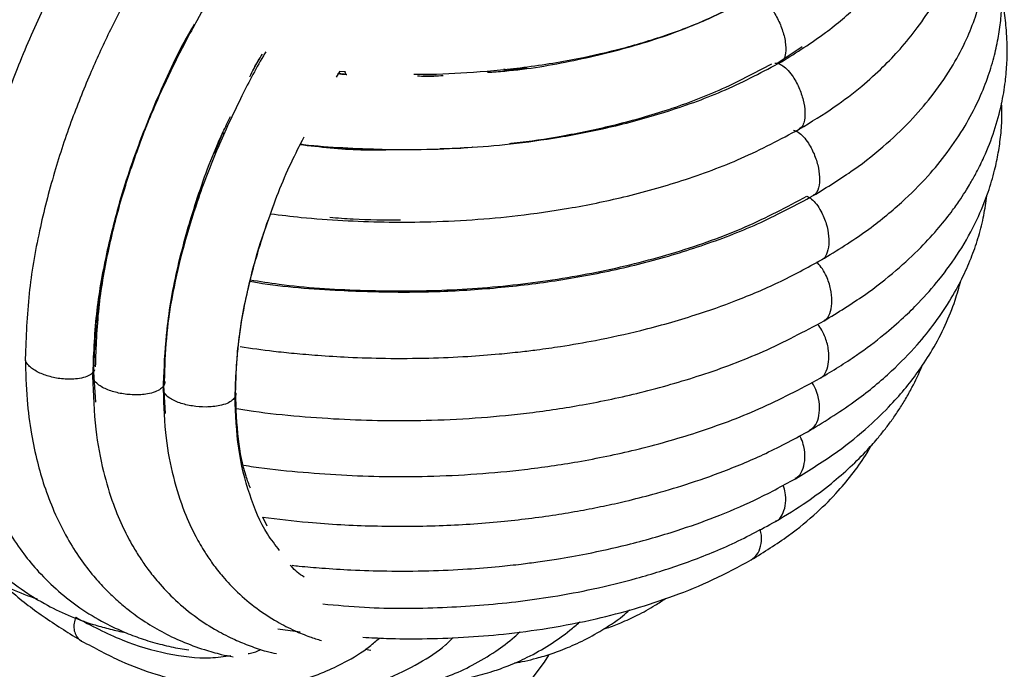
# Paper-space layout '_Isométrica' of a CAD drawing. Header units: millimetres. Extents: x -223 to 177, y -91 to 650.
# Tile 3 of 11: x -55 to 39, y -31 to 31. Entities that reach past the tile are written whole.
import ezdxf

# ---------------------------------------------------------------- set-up
doc = ezdxf.new("R2010")
doc.units = ezdxf.units.MM

psp = doc.layouts.new('_Isométrica')

# ---------------------------------------------------------------- linework, layer by layer
at = {"color": 7, "linetype": 'Continuous', "lineweight": 25}
for p, q in [((17.117, 26.704), (19.483, 28.293)), ((-32.457, 26.046), (-31.892, 27.115)), ((-8.629, 25.969), (-8.707, 26.181)), ((-6.555, 26.249), (-8.629, 25.969)), ((-8.614, 26.158), (-8.546, 25.98)), ((-8.529, 25.983), (-8.59, 26.152)), ((16.915, 26.695), (17.117, 26.704)), ((-24.582, 25.368), (-24.235, 25.947)), ((-24.434, 25.746), (-23.632, 25.674)), ((-24.308, 25.952), (-23.734, 25.912)), ((-23.665, 25.617), (-23.8, 25.917)), ((-15.182, 25.509), (-16.386, 25.465)), ((-36.132, 18.201), (-35.366, 20.066)), ((-35.373, 20.049), (-35.197, 20.018)), ((-35.188, 20.037), (-35.366, 20.066)), ((-35.334, 20.143), (-35.153, 20.112)), ((-47.463, -2.312), (-47.571, -2.519)), ((-47.571, -2.519), (-47.378, -5.363)), ((-40.747, -6.434), (-40.93, -3.797)), ((-31.129, -17.076), (-31.558, -16.25)), ((-30.122, -26.81), (-28.027, -27.075)), ((-21.88, -28.74), (-21.314, -28.811))]:
    psp.add_line(p, q, dxfattribs=at)
at = {"color": 7, "linetype": 'Continuous', "lineweight": 25, "flags": 128}
psp.add_lwpolyline([(-37.805, -34.151), (-35.794, -35.166), (-33.566, -36.018), (-31.162, -36.691), (-28.623, -37.172), (-25.997, -37.454), (-23.328, -37.531), (-20.666, -37.403), (-18.057, -37.07), (-15.548, -36.54), (-13.184, -35.821), (-11.007, -34.927), (-9.056, -33.874), (-7.365, -32.68), (-5.965, -31.366), (-4.881, -29.956), (-4.498, -29.288)], dxfattribs=at)
at = {"color": 7, "linetype": 'Continuous', "lineweight": 25}
for points, knots in [([(-50.285, 58.11), (-51.075, 57.106), (-53.423, 54.122), (-56.879, 48.967), (-60.424, 42.907), (-63.237, 37.271), (-65.413, 32.181), (-67.041, 27.7), (-68.219, 23.867), (-69.046, 20.679), (-69.659, 17.88), (-70.152, 15.145), (-70.612, 11.79), (-70.927, 7.709), (-70.901, 3.03), (-70.412, -1.585), (-69.468, -5.844), (-68.18, -9.516), (-66.785, -12.357), (-65.345, -14.673), (-63.766, -16.753), (-61.929, -18.682), (-59.91, -20.383), (-57.767, -21.825), (-55.432, -23.079), (-53.742, -23.675), (-52.915, -23.967)], [0, 0, 0, 0, 0.0346929, 0.1032226, 0.1655203, 0.2215699, 0.2713606, 0.3148898, 0.3521475, 0.3831256, 0.4083315, 0.4347258, 0.4645114, 0.5095222, 0.5606239, 0.6148586, 0.6665131, 0.7150919, 0.7581525, 0.7874413, 0.8216538, 0.8604297, 0.8927768, 0.9275504, 0.9645687, 1, 1, 1, 1]), ([(-45.296, 55.019), (-46.02, 54.087), (-47.329, 52.4), (-49.104, 49.916), (-50.967, 47.171), (-53.064, 43.844), (-55.384, 39.788), (-57.467, 35.717), (-59.055, 32.232), (-60.152, 29.59), (-60.99, 27.424), (-61.834, 25.073), (-62.768, 22.189), (-63.672, 18.962), (-64.483, 15.469), (-65.131, 11.883), (-65.635, 7.78), (-65.844, 3.609), (-65.72, -0.095), (-65.436, -2.86), (-65.108, -4.944), (-64.691, -6.941), (-64.104, -9.131), (-63.251, -11.576), (-62.205, -13.886), (-61.153, -15.756), (-60.143, -17.292), (-58.952, -18.864), (-57.184, -20.816), (-54.906, -22.764), (-52.386, -24.381), (-49.974, -25.559), (-47.948, -26.306), (-46.176, -26.795), (-45.171, -27.035), (-44.637, -27.12), (-44.602, -27.126)], [0, 0, 0, 0, 0.0308268, 0.0557721, 0.0790253, 0.1164017, 0.1567834, 0.1988435, 0.2339392, 0.2558733, 0.2734571, 0.294887, 0.3218201, 0.3542728, 0.3855483, 0.42068, 0.4570795, 0.5055373, 0.5464679, 0.5737722, 0.596226, 0.6169786, 0.6431075, 0.6748981, 0.7093243, 0.736412, 0.7557618, 0.7788791, 0.8110744, 0.8569706, 0.8955387, 0.9277851, 0.9603384, 0.9793975, 0.9986475, 1, 1, 1, 1]), ([(17.524, 26.838), (18.957, 27.734), (21.627, 29.403), (24.695, 32.046), (26.91, 34.402), (28.431, 36.405), (29.433, 37.99), (30.145, 39.303), (30.735, 40.557), (31.374, 42.18), (31.984, 44.276), (32.377, 46.667), (32.476, 48.918), (32.377, 50.821), (32.145, 52.491), (31.886, 53.865), (31.615, 54.71), (31.513, 55.031)], [0, 0, 0, 0, 0.126669, 0.235947, 0.327731, 0.401957, 0.458592, 0.498281, 0.537902, 0.584868, 0.658908, 0.741025, 0.812412, 0.871239, 0.919979, 0.969599, 1, 1, 1, 1]), ([(19.215, 20.462), (20.341, 21.149), (22.446, 22.434), (25.034, 24.427), (27.087, 26.264), (28.851, 28.104), (30.494, 30.122), (31.915, 32.265), (33.031, 34.384), (33.803, 36.246), (34.323, 37.864), (34.685, 39.326), (34.957, 40.832), (35.143, 42.592), (35.178, 44.576), (35.018, 46.722), (34.673, 48.707), (34.258, 50.36), (33.958, 51.249), (33.836, 51.611)], [0, 0, 0, 0, 0.090093, 0.168516, 0.235248, 0.294924, 0.362596, 0.43945, 0.503042, 0.562158, 0.610326, 0.648296, 0.689795, 0.739911, 0.798619, 0.858347, 0.922264, 0.968345, 1, 1, 1, 1]), ([(-40.497, 50.995), (-41.487, 49.703), (-43.58, 46.97), (-46.455, 42.622), (-49.49, 37.538), (-52.315, 32.07), (-54.768, 26.417), (-56.551, 21.478), (-57.793, 17.308), (-58.643, 13.82), (-59.243, 10.776), (-59.674, 7.941), (-60.06, 4.298), (-60.214, -0.124), (-59.891, -4.663), (-59.201, -8.602), (-58.245, -12.054), (-56.999, -15.121), (-55.601, -17.679), (-54.237, -19.678), (-52.69, -21.542), (-50.925, -23.266), (-48.835, -24.889), (-46.689, -26.189), (-44.659, -27.138), (-42.826, -27.818), (-41.124, -28.304), (-39.689, -28.634), (-38.835, -28.746), (-38.559, -28.782)], [0, 0, 0, 0, 0.04311, 0.091176, 0.136057, 0.197382, 0.251521, 0.298457, 0.338176, 0.370659, 0.398926, 0.426811, 0.454327, 0.508352, 0.56387, 0.602489, 0.644456, 0.690747, 0.725199, 0.756292, 0.785098, 0.819987, 0.853553, 0.890151, 0.919762, 0.942327, 0.966483, 0.989198, 1, 1, 1, 1]), ([(20.544, 14.18), (21.849, 14.981), (24.353, 16.517), (27.449, 18.999), (29.937, 21.4), (32.046, 23.889), (33.736, 26.382), (35.019, 28.839), (35.87, 30.972), (36.43, 32.837), (36.836, 34.709), (37.119, 36.882), (37.175, 39.405), (36.934, 41.997), (36.451, 44.363), (35.926, 46.19), (35.523, 47.215), (35.386, 47.563)], [0, 0, 0, 0, 0.097124, 0.1862997, 0.2674502, 0.3405274, 0.4253163, 0.4960485, 0.5564756, 0.607436, 0.6517882, 0.7089043, 0.780958, 0.8511918, 0.9147412, 0.9709888, 1, 1, 1, 1]), ([(-35.943, 46.113), (-36.527, 45.338), (-37.897, 43.518), (-39.914, 40.539), (-41.996, 37.225), (-44.032, 33.678), (-45.983, 29.915), (-47.896, 25.767), (-49.704, 21.256), (-51.389, 16.199), (-52.797, 10.658), (-53.819, 4.701), (-53.955, 0.811), (-54.025, -1.216)], [0, 0, 0, 0, 0.0546027, 0.1281852, 0.2003681, 0.2719846, 0.3549537, 0.4357735, 0.5272387, 0.6293752, 0.7422059, 0.8657471, 1, 1, 1, 1]), ([(21.33, 8.103), (22.785, 8.999), (25.525, 10.688), (28.806, 13.385), (31.307, 15.876), (33.303, 18.299), (34.895, 20.676), (36.138, 23.031), (37.021, 25.185), (37.633, 27.163), (38.04, 28.993), (38.287, 30.709), (38.413, 32.487), (38.404, 34.552), (38.132, 37.156), (37.641, 39.558), (37.089, 41.066), (36.929, 41.504)], [0, 0, 0, 0, 0.108526, 0.204453, 0.287687, 0.358146, 0.434667, 0.502675, 0.563602, 0.617449, 0.666523, 0.712294, 0.754823, 0.806246, 0.875348, 0.963791, 1, 1, 1, 1]), ([(-31.606, 40.417), (-31.679, 40.32), (-32.493, 39.237), (-33.949, 37.076), (-35.953, 33.943), (-37.918, 30.563), (-39.811, 26.97), (-41.669, 23), (-43.431, 18.676), (-45.077, 13.818), (-46.455, 8.488), (-47.457, 2.754), (-47.589, -0.989), (-47.658, -2.938)], [0, 0, 0, 0, 0.007456, 0.083535, 0.158814, 0.233984, 0.320973, 0.405844, 0.502, 0.609466, 0.728292, 0.858477, 1, 1, 1, 1]), ([(-17.261, 25.677), (-17.113, 25.674), (-15.439, 25.636), (-12.056, 25.803), (-6.993, 26.236), (-2.045, 27.03), (2.65, 28.109), (6.982, 29.433), (11.308, 31.116), (13.923, 32.521), (15.268, 33.243)], [0, 0, 0, 0, 0.012318, 0.139936, 0.282262, 0.43938, 0.566992, 0.702981, 0.847331, 1, 1, 1, 1]), ([(-10.294, 25.845), (-9.746, 25.88), (-6.959, 26.057), (-2.082, 26.904), (4.135, 28.42), (9.922, 30.466), (13.243, 32.218), (14.903, 33.094)], [0, 0, 0, 0, 0.057785, 0.29368, 0.529303, 0.764705, 1, 1, 1, 1]), ([(14.903, 33.094), (15.041, 33.075), (15.335, 33.033), (15.847, 32.692), (16.471, 32.06), (17.106, 31.092), (17.627, 29.9), (17.934, 28.704), (17.963, 27.748), (17.8, 27.115), (17.6, 26.93), (17.514, 26.851)], [0, 0, 0, 0, 0.071021, 0.151433, 0.242561, 0.39288, 0.542004, 0.691127, 0.841446, 0.932574, 1, 1, 1, 1]), ([(21.569, 2.337), (22.868, 3.133), (25.314, 4.632), (28.306, 6.989), (30.631, 9.147), (32.376, 11.058), (33.602, 12.608), (34.439, 13.798), (34.986, 14.646), (35.488, 15.477), (36.06, 16.504), (36.868, 18.153), (37.707, 20.298), (38.361, 22.696), (38.725, 24.853), (38.88, 26.706), (38.903, 28.32), (38.814, 29.96), (38.664, 31.402), (38.458, 32.332), (38.385, 32.659)], [0, 0, 0, 0, 0.105212, 0.198107, 0.278607, 0.346623, 0.40209, 0.438699, 0.466547, 0.486162, 0.519393, 0.56355, 0.638948, 0.713346, 0.776367, 0.828222, 0.87431, 0.916871, 0.970743, 1, 1, 1, 1]), ([(-38.044, 30.386), (-38.226, 30.075), (-39.624, 27.695), (-41.759, 23.009), (-44.322, 16.451), (-46.162, 9.896), (-47.349, 3.477), (-47.497, -0.521), (-47.571, -2.519)], [0, 0, 0, 0, 0.0292101, 0.2236219, 0.4178878, 0.6120093, 0.8060349, 1, 1, 1, 1]), ([(-40.581, 25.247), (-40.398, 25.655), (-39.806, 26.978), (-39.116, 28.271), (-38.639, 29.165)], [0, 0, 0, 0, 0.308522, 1, 1, 1, 1]), ([(-31.269, 27.769), (-31.346, 27.642), (-32.216, 26.21), (-33.764, 23.197), (-35.92, 18.595), (-37.707, 13.914), (-39.12, 9.308), (-40.139, 4.894), (-40.846, 0.306), (-40.936, -2.662), (-40.983, -4.187)], [0, 0, 0, 0, 0.012392, 0.140001, 0.282316, 0.439422, 0.567025, 0.703003, 0.847343, 1, 1, 1, 1]), ([(-32.778, 25.406), (-32.65, 25.679), (-32.303, 26.418), (-31.869, 27.117), (-31.595, 27.558)], [0, 0, 0, 0, 0.368955, 1, 1, 1, 1]), ([(-28.049, 19.06), (-27.929, 19.046), (-26.583, 18.882), (-23.984, 18.702), (-20.268, 18.533), (-16.359, 18.522), (-12.3, 18.679), (-7.933, 19.055), (-3.307, 19.692), (1.723, 20.695), (7.027, 22.167), (12.494, 24.166), (15.801, 25.923), (17.524, 26.838)], [0, 0, 0, 0, 0.007479, 0.083556, 0.158834, 0.234, 0.320998, 0.405867, 0.502008, 0.609491, 0.7283, 0.858476, 1, 1, 1, 1]), ([(16.584, 26.619), (14.964, 25.758), (11.848, 24.1), (6.695, 22.192), (1.67, 20.758), (-3.132, 19.781), (-6.397, 19.255), (-8.058, 19.099), (-8.212, 19.085)], [0, 0, 0, 0, 0.232553, 0.447208, 0.643962, 0.822767, 0.983564, 1, 1, 1, 1]), ([(17.117, 26.704), (17.26, 26.657), (17.567, 26.559), (18.068, 26.142), (18.653, 25.433), (19.208, 24.413), (19.614, 23.212), (19.794, 22.048), (19.705, 21.168), (19.476, 20.644), (19.272, 20.527), (19.201, 20.486)], [0, 0, 0, 0, 0.072394, 0.154361, 0.247252, 0.400477, 0.552484, 0.704492, 0.857717, 0.950607, 1, 1, 1, 1]), ([(-23.607, 25.614), (-23.627, 25.615), (-23.918, 25.627), (-24.206, 25.656), (-24.473, 25.683)], [0, 0, 0, 0, 0.0708359, 1, 1, 1, 1]), ([(-16.916, 25.5), (-16.398, 25.483), (-15.579, 25.457), (-14.769, 25.526), (-14.471, 25.551)], [0, 0, 0, 0, 0.632772, 1, 1, 1, 1]), ([(-47.378, -2.016), (-47.314, -0.182), (-47.191, 3.345), (-46.267, 8.763), (-44.997, 13.831), (-43.442, 18.478), (-42.264, 21.571), (-41.567, 23.089), (-41.501, 23.232)], [0, 0, 0, 0, 0.232497, 0.4471, 0.643807, 0.822569, 0.983327, 1, 1, 1, 1]), ([(21.2, -3.094), (22.371, -2.381), (24.508, -1.08), (27.079, 0.875), (28.999, 2.54), (30.757, 4.263), (32.576, 6.32), (34.462, 8.937), (36.004, 11.715), (37.06, 14.301), (37.688, 16.424), (38.072, 18.239), (38.301, 19.945), (38.421, 21.52), (38.382, 22.523), (38.366, 22.927)], [0, 0, 0, 0, 0.109148, 0.199244, 0.270183, 0.327934, 0.414908, 0.515595, 0.624499, 0.716288, 0.787735, 0.84327, 0.899216, 0.95934, 1, 1, 1, 1]), ([(-40.93, -3.797), (-40.859, -1.922), (-40.716, 1.831), (-39.594, 7.865), (-37.798, 14.008), (-36.092, 18.656), (-34.851, 21.16), (-34.606, 21.654)], [0, 0, 0, 0, 0.235239, 0.470613, 0.70619, 0.942042, 1, 1, 1, 1]), ([(-34.177, -4.86), (-34.108, -3.126), (-33.972, 0.345), (-32.898, 5.935), (-31.197, 11.623), (-29.415, 16.276), (-28.055, 18.93), (-27.644, 19.733)], [0, 0, 0, 0, 0.2250915, 0.4503653, 0.6759329, 0.9019129, 1, 1, 1, 1]), ([(-30.814, 12.456), (-29.85, 12.338), (-27.589, 12.062), (-24, 11.805), (-20.089, 11.659), (-15.999, 11.67), (-11.765, 11.861), (-7.216, 12.279), (-2.406, 12.968), (2.817, 14.038), (8.319, 15.59), (13.988, 17.683), (17.425, 19.51), (19.215, 20.462)], [0, 0, 0, 0, 0.0546213, 0.1282024, 0.2003842, 0.2719993, 0.3549665, 0.4357846, 0.5272479, 0.6293824, 0.7422109, 0.8657497, 1, 1, 1, 1]), ([(18.682, 20.378), (18.828, 20.32), (19.138, 20.196), (19.631, 19.747), (20.194, 19.008), (20.708, 17.971), (21.06, 16.774), (21.181, 15.632), (21.037, 14.793), (20.787, 14.32), (20.588, 14.231), (20.53, 14.205)], [0, 0, 0, 0, 0.073199, 0.156078, 0.250001, 0.40493, 0.558628, 0.712326, 0.867255, 0.961178, 1, 1, 1, 1]), ([(-28.072, 19.014), (-26.143, 18.792), (-23.429, 18.479), (-20.671, 18.504), (-19.873, 18.511)], [0, 0, 0, 0, 0.710674, 1, 1, 1, 1]), ([(-20.77, 18.553), (-21.548, 18.573), (-23.536, 18.624), (-25.882, 18.778), (-27.432, 18.95), (-27.792, 18.99)], [0, 0, 0, 0, 0.3304287, 0.844361, 1, 1, 1, 1]), ([(-11.72, 18.75), (-11.733, 18.748), (-12.745, 18.651), (-13.772, 18.624), (-14.785, 18.597)], [0, 0, 0, 0, 0.013479, 1, 1, 1, 1]), ([(-40.843, -3.378), (-40.805, -2.039), (-40.731, 0.559), (-40.182, 4.552), (-39.381, 8.38), (-38.447, 11.883), (-37.66, 14.101), (-37.304, 15.104)], [0, 0, 0, 0, 0.231163, 0.448712, 0.652664, 0.842995, 1, 1, 1, 1]), ([(-32.764, 6.075), (-32.53, 6.034), (-29.756, 5.549), (-24.909, 5.211), (-18.404, 4.997), (-12.575, 5.173), (-6.754, 5.681), (-0.941, 6.56), (4.795, 7.826), (10.363, 9.509), (15.726, 11.593), (18.924, 13.31), (20.544, 14.18)], [0, 0, 0, 0, 0.012733, 0.151092, 0.252527, 0.352765, 0.45484, 0.559051, 0.66541, 0.774081, 0.885588, 1, 1, 1, 1]), ([(-32.734, 6.216), (-31.828, 6.072), (-28.435, 5.532), (-22.34, 5.157), (-14.599, 5.127), (-6.914, 5.732), (0.555, 6.933), (7.634, 8.747), (14.24, 11.104), (18.041, 13.117), (19.942, 14.123)], [0, 0, 0, 0, 0.049532, 0.185424, 0.32127, 0.457085, 0.592861, 0.728593, 0.864304, 1, 1, 1, 1]), ([(19.942, 14.123), (20.089, 14.04), (20.403, 13.865), (20.872, 13.353), (21.38, 12.56), (21.802, 11.502), (22.031, 10.33), (22.026, 9.249), (21.765, 8.52), (21.497, 8.151), (21.336, 8.111), (21.328, 8.109)], [0, 0, 0, 0, 0.075753, 0.161523, 0.258723, 0.419057, 0.578117, 0.737177, 0.897511, 0.994711, 1, 1, 1, 1]), ([(20.243, -8.025), (21.751, -7.09), (24.558, -5.349), (27.849, -2.588), (30.268, -0.122), (32.128, 2.181), (33.587, 4.371), (34.725, 6.488), (35.579, 8.464), (36.218, 10.37), (36.707, 12.274), (36.868, 13.544), (36.947, 14.162)], [0, 0, 0, 0, 0.162475, 0.302533, 0.419898, 0.514385, 0.613735, 0.70117, 0.778006, 0.852429, 0.928056, 1, 1, 1, 1]), ([(-34.123, -4.47), (-34.087, -3.243), (-34.018, -0.86), (-33.499, 2.809), (-32.749, 6.327), (-31.786, 9.822), (-30.944, 12.135), (-30.508, 13.332)], [0, 0, 0, 0, 0.220532, 0.4282, 0.623045, 0.805039, 1, 1, 1, 1]), ([(-18.515, 11.856), (-20.015, 11.858), (-22.258, 11.86), (-24.475, 12.044), (-25.209, 12.105)], [0, 0, 0, 0, 0.668985, 1, 1, 1, 1]), ([(-33.703, -0.103), (-32.65, -0.254), (-30.958, -0.497), (-28.501, -0.75), (-26.151, -0.952), (-23.271, -1.127), (-19.765, -1.235), (-15.984, -1.214), (-12.39, -1.059), (-9.494, -0.837), (-7.312, -0.614), (-5.375, -0.379), (-3.005, -0.042), (0.295, 0.529), (4.596, 1.472), (9.045, 2.731), (13.377, 4.269), (17.427, 5.979), (19.987, 7.372), (21.33, 8.103)], [0, 0, 0, 0, 0.054803, 0.088069, 0.126122, 0.174925, 0.234487, 0.303586, 0.365982, 0.41662, 0.451275, 0.478005, 0.51663, 0.574535, 0.651758, 0.748359, 0.823576, 0.907449, 1, 1, 1, 1]), ([(21.555, 2.361), (21.634, 2.405), (21.933, 2.573), (22.212, 3.219), (22.341, 4.203), (22.218, 5.342), (21.885, 6.405), (21.429, 7.222), (21.092, 7.68), (20.892, 7.829), (20.856, 7.856)], [0, 0, 0, 0, 0.063661, 0.242254, 0.419426, 0.596599, 0.775191, 0.88346, 0.978998, 1, 1, 1, 1]), ([(18.841, -12.611), (20.208, -11.766), (22.72, -10.214), (25.656, -7.814), (27.763, -5.771), (29.318, -4.003), (30.638, -2.274), (31.91, -0.31), (33.062, 1.903), (33.943, 4.083), (34.326, 5.511), (34.491, 6.128)], [0, 0, 0, 0, 0.17114, 0.314393, 0.429467, 0.516136, 0.599453, 0.694326, 0.806228, 0.916385, 1, 1, 1, 1]), ([(-34.032, -5.959), (-33.505, -6.046), (-31.549, -6.366), (-28.127, -6.704), (-23.86, -7.009), (-19.685, -7.127), (-15.361, -7.086), (-10.901, -6.852), (-6.117, -6.378), (-1.075, -5.62), (4.39, -4.465), (10.144, -2.809), (16.076, -0.591), (19.688, 1.334), (21.569, 2.337)], [0, 0, 0, 0, 0.027392, 0.101655, 0.17342, 0.242697, 0.310759, 0.389896, 0.466693, 0.553386, 0.650021, 0.756646, 0.873295, 1, 1, 1, 1]), ([(21.192, -3.08), (21.218, -3.07), (21.484, -2.975), (21.791, -2.452), (22.035, -1.565), (22.02, -0.479), (21.781, 0.572), (21.383, 1.408), (21.105, 1.864), (20.941, 2.014), (20.936, 2.019)], [0, 0, 0, 0, 0.020497, 0.210969, 0.399926, 0.588884, 0.779355, 0.894826, 0.996718, 1, 1, 1, 1]), ([(-54.025, -1.216), (-53.994, -2.534), (-53.934, -5), (-53.501, -8.238), (-52.938, -10.934), (-52.226, -13.381), (-51.3, -15.814), (-50.154, -18.116), (-48.877, -20.143), (-47.651, -21.743), (-46.51, -23.002), (-45.424, -24.047), (-44.256, -25.036), (-42.824, -26.077), (-41.124, -27.099), (-39.185, -28.034), (-37.294, -28.728), (-35.654, -29.196), (-34.734, -29.38), (-34.36, -29.455)], [0, 0, 0, 0, 0.09009, 0.168509, 0.235236, 0.294907, 0.362576, 0.43943, 0.503024, 0.562143, 0.610311, 0.64828, 0.689778, 0.739892, 0.798599, 0.858326, 0.922243, 0.968324, 1, 1, 1, 1]), ([(-47.571, -2.519), (-47.683, -2.621), (-47.922, -2.837), (-48.534, -3.063), (-49.44, -3.214), (-50.6, -3.185), (-51.844, -2.936), (-52.942, -2.51), (-53.659, -1.992), (-53.999, -1.532), (-53.998, -1.297), (-53.998, -1.215)], [0, 0, 0, 0, 0.072395, 0.154362, 0.247253, 0.40048, 0.552488, 0.704496, 0.857722, 0.950614, 1, 1, 1, 1]), ([(16.977, -16.643), (17.98, -16.033), (19.849, -14.897), (22.163, -13.148), (24.068, -11.499), (25.53, -10.038), (26.604, -8.823), (27.375, -7.867), (28.024, -6.996), (28.663, -6.062), (29.294, -5.049), (30.034, -3.695), (30.571, -2.65), (30.812, -1.957), (30.82, -1.934)], [0, 0, 0, 0, 0.153673, 0.286584, 0.398486, 0.5112, 0.588637, 0.641128, 0.69567, 0.75364, 0.815056, 0.880838, 0.996077, 1, 1, 1, 1]), ([(-47.658, -2.938), (-47.599, -4.628), (-47.489, -7.775), (-46.733, -11.753), (-45.801, -14.85), (-44.827, -17.168), (-43.955, -18.829), (-43.174, -20.102), (-42.383, -21.24), (-41.297, -22.605), (-39.787, -24.182), (-37.912, -25.718), (-36.012, -26.93), (-34.315, -27.795), (-32.752, -28.429), (-31.439, -28.891), (-30.577, -29.078), (-30.253, -29.148)], [0, 0, 0, 0, 0.126734, 0.236066, 0.327878, 0.402136, 0.458807, 0.498523, 0.538163, 0.585144, 0.659218, 0.741396, 0.812822, 0.87167, 0.920425, 0.970076, 1, 1, 1, 1]), ([(-40.93, -3.797), (-41.016, -3.907), (-41.199, -4.14), (-41.75, -4.413), (-42.61, -4.638), (-43.765, -4.703), (-45.058, -4.558), (-46.247, -4.226), (-47.09, -3.773), (-47.557, -3.315), (-47.617, -3.05), (-47.642, -2.937)], [0, 0, 0, 0, 0.071021, 0.151434, 0.242562, 0.392881, 0.542006, 0.69113, 0.841449, 0.932578, 1, 1, 1, 1]), ([(-40.859, -3.377), (-40.851, -3.399), (-40.799, -3.538), (-40.87, -3.679), (-40.93, -3.797)], [0, 0, 0, 0, 0.159873, 1, 1, 1, 1]), ([(-33.352, -11.315), (-33.048, -11.368), (-31.382, -11.657), (-28.285, -11.952), (-24.147, -12.276), (-20.039, -12.412), (-15.756, -12.394), (-11.326, -12.184), (-6.567, -11.738), (-1.529, -11.006), (3.946, -9.875), (9.723, -8.236), (15.685, -6.027), (19.311, -4.099), (21.2, -3.094)], [0, 0, 0, 0, 0.016196, 0.0886, 0.159633, 0.2293, 0.298306, 0.37806, 0.455832, 0.543909, 0.642316, 0.75111, 0.870327, 1, 1, 1, 1]), ([(20.219, -7.989), (20.381, -7.884), (20.753, -7.64), (21.055, -6.876), (21.181, -5.885), (21.041, -4.876), (20.755, -4.041), (20.508, -3.654), (20.405, -3.492)], [0, 0, 0, 0, 0.158278, 0.365557, 0.572835, 0.781774, 0.90844, 1, 1, 1, 1]), ([(-40.983, -4.187), (-40.927, -5.742), (-40.822, -8.637), (-40.081, -12.473), (-39.105, -15.549), (-38.039, -17.868), (-37.119, -19.455), (-36.257, -20.725), (-35.251, -22.003), (-33.886, -23.448), (-32.172, -24.888), (-30.335, -26.086), (-28.637, -26.946), (-27.232, -27.528), (-26.377, -27.796), (-26.007, -27.911)], [0, 0, 0, 0, 0.13203, 0.245933, 0.358538, 0.444817, 0.50475, 0.548975, 0.602422, 0.673836, 0.757859, 0.839682, 0.906972, 0.959753, 1, 1, 1, 1]), ([(-34.177, -4.86), (-34.252, -4.973), (-34.413, -5.212), (-34.936, -5.502), (-35.773, -5.753), (-36.921, -5.856), (-38.225, -5.753), (-39.444, -5.459), (-40.33, -5.034), (-40.847, -4.582), (-40.935, -4.308), (-40.974, -4.186)], [0, 0, 0, 0, 0.070581, 0.150495, 0.241058, 0.390445, 0.538645, 0.686844, 0.836231, 0.926795, 1, 1, 1, 1]), ([(-34.133, -4.469), (-34.128, -4.481), (-34.07, -4.608), (-34.126, -4.74), (-34.177, -4.86)], [0, 0, 0, 0, 0.0924365, 1, 1, 1, 1]), ([(-32.728, -13.51), (-32.87, -13.13), (-33.396, -11.731), (-33.968, -8.769), (-34.069, -5.96), (-34.123, -4.47)], [0, 0, 0, 0, 0.148592, 0.548238, 1, 1, 1, 1]), ([(-29.958, -19.386), (-30.359, -18.88), (-31.542, -17.385), (-32.876, -14.151), (-33.978, -9.838), (-34.11, -6.519), (-34.177, -4.86)], [0, 0, 0, 0, 0.146064, 0.431037, 0.715632, 1, 1, 1, 1]), ([(-31.558, -16.25), (-30.124, -16.42), (-26.666, -16.832), (-21.075, -17.124), (-14.97, -17.103), (-9.194, -16.724), (-4.745, -16.172), (-1.528, -15.633), (0.676, -15.203), (2.961, -14.695), (5.572, -14.032), (8.697, -13.108), (12.297, -11.841), (16.296, -10.169), (18.87, -8.771), (20.243, -8.025)], [0, 0, 0, 0, 0.078605, 0.189515, 0.300902, 0.406245, 0.501273, 0.544927, 0.585999, 0.626011, 0.676085, 0.73847, 0.813211, 0.900367, 1, 1, 1, 1]), ([(18.812, -12.563), (18.938, -12.497), (19.288, -12.313), (19.607, -11.642), (19.797, -10.701), (19.702, -9.714), (19.489, -8.957), (19.303, -8.633), (19.25, -8.54)], [0, 0, 0, 0, 0.127562, 0.353299, 0.579037, 0.806583, 0.94453, 1, 1, 1, 1]), ([(14.671, -20.275), (15.878, -19.529), (18.138, -18.131), (20.82, -15.906), (22.833, -13.896), (24.376, -12.018), (25.404, -10.576), (25.889, -9.698), (26.016, -9.468)], [0, 0, 0, 0, 0.2460928, 0.4605893, 0.6428858, 0.7925356, 0.9456998, 1, 1, 1, 1]), ([(-28.785, -20.792), (-28.556, -20.817), (-27.62, -20.919), (-25.763, -21.075), (-23.005, -21.251), (-19.631, -21.357), (-15.945, -21.337), (-12.39, -21.176), (-9.473, -20.94), (-7.26, -20.699), (-5.452, -20.464), (-3.381, -20.153), (-0.538, -19.647), (3.307, -18.792), (7.365, -17.638), (11.375, -16.213), (15.167, -14.612), (17.574, -13.301), (18.841, -12.611)], [0, 0, 0, 0, 0.013574, 0.055525, 0.109447, 0.175347, 0.252562, 0.324284, 0.383222, 0.424298, 0.455572, 0.491233, 0.548773, 0.628301, 0.729915, 0.810018, 0.900022, 1, 1, 1, 1]), ([(16.965, -16.618), (17.002, -16.607), (17.282, -16.523), (17.614, -16.024), (17.939, -15.211), (17.954, -14.281), (17.835, -13.579), (17.697, -13.28), (17.67, -13.221)], [0, 0, 0, 0, 0.037863, 0.293009, 0.548155, 0.805345, 0.961263, 1, 1, 1, 1]), ([(-25.88, -24.44), (-24.566, -24.563), (-20.82, -24.916), (-14.658, -24.858), (-8.706, -24.418), (-3.965, -23.752), (-0.136, -23.034), (3.988, -22.026), (8.319, -20.66), (12.786, -18.898), (15.543, -17.414), (16.977, -16.643)], [0, 0, 0, 0, 0.086001, 0.24509, 0.396278, 0.473325, 0.559682, 0.655459, 0.760715, 0.875551, 1, 1, 1, 1]), ([(14.667, -20.271), (14.863, -20.122), (15.259, -19.819), (15.59, -19.013), (15.694, -18.168), (15.565, -17.579), (15.522, -17.386)], [0, 0, 0, 0, 0.279152, 0.567164, 0.857483, 1, 1, 1, 1]), ([(-22.075, -27.597), (-21.334, -27.638), (-19.473, -27.739), (-16.295, -27.755), (-12.596, -27.636), (-8.611, -27.314), (-4.393, -26.757), (-0.243, -25.947), (3.732, -24.911), (7.437, -23.686), (11.181, -22.164), (13.483, -20.918), (14.671, -20.275)], [0, 0, 0, 0, 0.0559532, 0.1403549, 0.2386075, 0.3340809, 0.441989, 0.5624264, 0.661054, 0.7668407, 0.8798091, 1, 1, 1, 1]), ([(-27.647, -21.911), (-28.082, -21.617), (-28.554, -21.298), (-28.906, -20.813), (-28.933, -20.776)], [0, 0, 0, 0, 0.9231771, 1, 1, 1, 1]), ([(-55.969, -22.716), (-55.754, -22.91), (-54.505, -24.037), (-52.073, -25.863), (-49.845, -27.244), (-48.697, -27.955)], [0, 0, 0, 0, 0.091724, 0.531794, 1, 1, 1, 1]), ([(0.624, -26.851), (0.762, -26.807), (1.351, -26.621), (2.447, -26.189), (3.968, -25.495), (5.365, -24.738), (6.233, -24.152), (6.558, -23.933)], [0, 0, 0, 0, 0.061623, 0.263432, 0.521249, 0.820523, 1, 1, 1, 1]), ([(-7.723, -30.028), (-7.4, -29.973), (-6.7, -29.853), (-5.781, -29.62), (-4.92, -29.374), (-4.158, -29.129), (-3.346, -28.836), (-2.482, -28.488), (-1.226, -27.922), (0.476, -26.994), (2.073, -25.981), (2.95, -25.209), (3.164, -25.02)], [0, 0, 0, 0, 0.0796188, 0.1727001, 0.233061, 0.2981578, 0.3691714, 0.4461011, 0.5291049, 0.7103651, 0.9292362, 1, 1, 1, 1]), ([(-49.26, -25.713), (-49.319, -25.902), (-49.446, -26.307), (-49.437, -26.897), (-49.228, -27.499), (-48.956, -27.872), (-48.702, -27.948), (-48.695, -27.95)], [0, 0, 0, 0, 0.1786464, 0.3809163, 0.6101416, 0.988254, 1, 1, 1, 1]), ([(-49.26, -25.713), (-47.79, -26.485), (-44.851, -28.029), (-40.564, -29.231), (-37.097, -29.692), (-35.211, -29.415), (-34.571, -29.321)], [0, 0, 0, 0, 0.284352, 0.568935, 0.853889, 1, 1, 1, 1]), ([(-15.96, -31.927), (-15.844, -31.924), (-15.185, -31.91), (-13.754, -31.739), (-11.803, -31.402), (-9.914, -30.881), (-8.186, -30.266), (-6.372, -29.461), (-4.411, -28.346), (-2.765, -27.207), (-1.87, -26.42), (-1.567, -26.153)], [0, 0, 0, 0, 0.0210739, 0.1196088, 0.2666075, 0.3903762, 0.4882862, 0.6152752, 0.7707611, 0.9222869, 1, 1, 1, 1]), ([(-48.697, -27.955), (-47.447, -28.627), (-45.106, -29.885), (-41.839, -31.096), (-39.092, -31.831), (-36.693, -32.238), (-34.542, -32.411), (-32.553, -32.393), (-30.69, -32.222), (-28.933, -31.908), (-27.274, -31.458), (-25.568, -30.847), (-23.597, -29.901), (-21.828, -28.836), (-20.825, -27.94), (-20.523, -27.671)], [0, 0, 0, 0, 0.120617, 0.225738, 0.315067, 0.388387, 0.463411, 0.529321, 0.589546, 0.654909, 0.713968, 0.771676, 0.851177, 0.955293, 1, 1, 1, 1]), ([(-33.67, -32.376), (-33.33, -32.448), (-32.646, -32.593), (-31.601, -32.751), (-30.521, -32.88), (-29.392, -32.966), (-28.201, -33.004), (-26.655, -32.978), (-24.701, -32.807), (-22.339, -32.357), (-19.596, -31.509), (-16.863, -30.162), (-14.723, -28.804), (-13.779, -27.869), (-13.544, -27.636)], [0, 0, 0, 0, 0.044659, 0.090029, 0.13714, 0.187177, 0.240154, 0.296884, 0.396315, 0.509526, 0.633298, 0.803309, 0.950958, 1, 1, 1, 1]), ([(-24.741, -32.77), (-24.137, -32.81), (-22.63, -32.91), (-20.296, -32.792), (-17.911, -32.446), (-15.772, -31.913), (-13.733, -31.207), (-11.635, -30.249), (-9.599, -29.006), (-8.101, -27.928), (-7.398, -27.254), (-7.228, -27.092)], [0, 0, 0, 0, 0.090063, 0.22486, 0.35757, 0.467564, 0.571804, 0.699621, 0.840783, 0.961662, 1, 1, 1, 1]), ([(-32.94, -29.137), (-32.866, -29.13), (-32.422, -29.088), (-32.04, -28.907), (-31.722, -28.756)], [0, 0, 0, 0, 0.166827, 1, 1, 1, 1])]:
    psp.add_open_spline(points, degree=3, knots=knots, dxfattribs=at)

doc.saveas('drawing.dxf')
